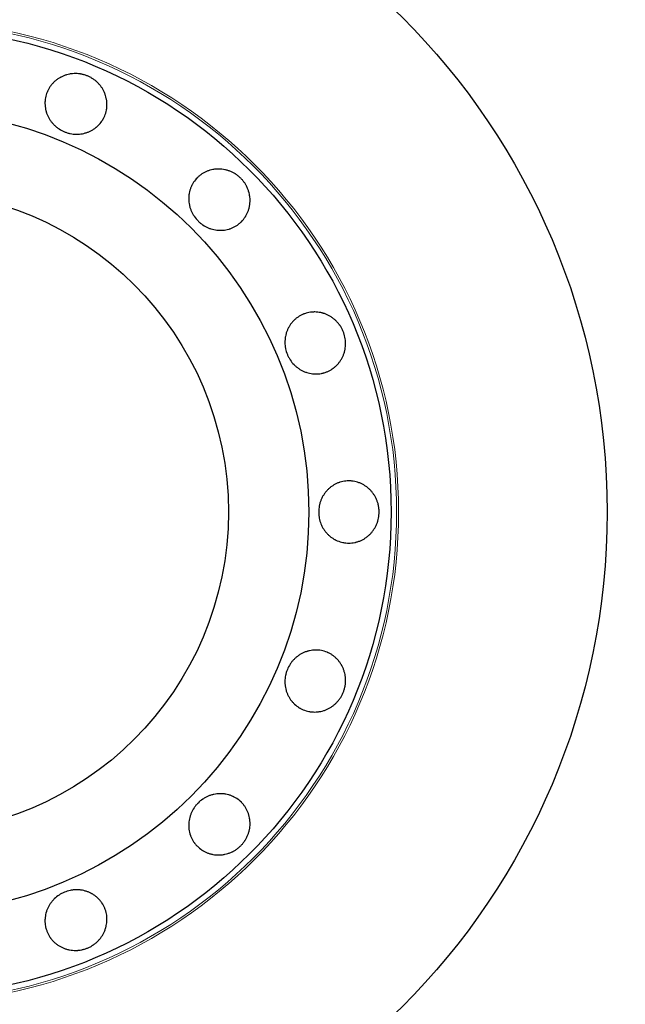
# Model space of a CAD drawing. Header units: inches. Extents: x 0 to 23760, y -13 to 16800.
# Tile 17 of 209: x 4015 to 4073, y 8175 to 8270. Entities that reach past the tile are written whole.
import ezdxf

# ---------------------------------------------------------------- set-up
doc = ezdxf.new("R2010")
doc.units = ezdxf.units.IN
doc.layers.add('254', color=7, linetype='Continuous', true_color=0xffffff)

msp = doc.modelspace()

# ---------------------------------------------------------------- linework, layer by layer
at = {"layer": '254', "color": 2, "linetype": 'Continuous', "lineweight": 25}
for radius in [100, 67.5, 46.681, 38.75, 31]:
    msp.add_circle((4003.956, 8222.419), radius, dxfattribs=at)
at = {"layer": '254', "color": 110, "linetype": 'Continuous', "lineweight": 13}
for radius in [47.403, 47.21]:
    msp.add_circle((4003.956, 8222.419), radius, dxfattribs=at)
at = {"layer": '254', "color": 2, "linetype": 'Continuous', "lineweight": 25}
for points, knots in [([(4021.377, 8264.477), (4021.468, 8264.439), (4021.558, 8264.397), (4021.731, 8264.305), (4021.815, 8264.254), (4021.978, 8264.146), (4022.058, 8264.088), (4022.153, 8264.011), (4022.172, 8263.995), (4022.21, 8263.963), (4022.229, 8263.947), (4022.284, 8263.897), (4022.32, 8263.863), (4022.425, 8263.76), (4022.491, 8263.688), (4022.615, 8263.538), (4022.674, 8263.461), (4022.756, 8263.34), (4022.783, 8263.299), (4022.834, 8263.216), (4022.859, 8263.173), (4022.93, 8263.045), (4022.972, 8262.957), (4023.048, 8262.78), (4023.115, 8262.599), (4023.164, 8262.413), (4023.194, 8262.271), (4023.202, 8262.223), (4023.218, 8262.127), (4023.224, 8262.08), (4023.24, 8261.937), (4023.247, 8261.841), (4023.249, 8261.651), (4023.246, 8261.556), (4023.233, 8261.413), (4023.227, 8261.366), (4023.217, 8261.294), (4023.213, 8261.27), (4023.205, 8261.223), (4023.201, 8261.199), (4023.159, 8260.988), (4023.103, 8260.807), (4022.994, 8260.544), (4022.954, 8260.458), (4022.898, 8260.352), (4022.886, 8260.331), (4022.863, 8260.289), (4022.827, 8260.227), (4022.686, 8260.007), (4022.535, 8259.825), (4022.364, 8259.659), (4022.329, 8259.626), (4022.274, 8259.579), (4022.256, 8259.563), (4022.219, 8259.532), (4022.2, 8259.517), (4022.106, 8259.442), (4022.028, 8259.387), (4021.868, 8259.283), (4021.785, 8259.235), (4021.614, 8259.146), (4021.526, 8259.106), (4021.345, 8259.034), (4021.253, 8259.004), (4021.067, 8258.951), (4020.973, 8258.929), (4020.783, 8258.894), (4020.686, 8258.881), (4020.54, 8258.868), (4020.491, 8258.865), (4020.393, 8258.861), (4020.343, 8258.86), (4020.098, 8258.862), (4019.905, 8258.883), (4019.665, 8258.932), (4019.617, 8258.944), (4019.522, 8258.968), (4019.474, 8258.982), (4019.332, 8259.026), (4019.239, 8259.06), (4018.967, 8259.173), (4018.793, 8259.263), (4018.586, 8259.399), (4018.545, 8259.427), (4018.465, 8259.485), (4018.348, 8259.575), (4018.239, 8259.672), (4018.1, 8259.809), (4018.034, 8259.88), (4017.941, 8259.992), (4017.91, 8260.03), (4017.851, 8260.108), (4017.822, 8260.148), (4017.739, 8260.269), (4017.636, 8260.434), (4017.55, 8260.606), (4017.474, 8260.783), (4017.44, 8260.873), (4017.403, 8260.988), (4017.396, 8261.012), (4017.382, 8261.058), (4017.363, 8261.128), (4017.346, 8261.198), (4017.316, 8261.339), (4017.3, 8261.433), (4017.278, 8261.622), (4017.272, 8261.717), (4017.27, 8261.861), (4017.27, 8261.909), (4017.273, 8261.981), (4017.274, 8262.005), (4017.277, 8262.053), (4017.286, 8262.172), (4017.303, 8262.289), (4017.358, 8262.568), (4017.414, 8262.749), (4017.496, 8262.948), (4017.506, 8262.97), (4017.525, 8263.014), (4017.555, 8263.079), (4017.629, 8263.228), (4017.751, 8263.432), (4017.865, 8263.584), (4017.957, 8263.694), (4017.988, 8263.73), (4018.054, 8263.801), (4018.087, 8263.836), (4018.191, 8263.936), (4018.263, 8263.999), (4018.412, 8264.118), (4018.49, 8264.175), (4018.61, 8264.253), (4018.651, 8264.279), (4018.714, 8264.315), (4018.735, 8264.327), (4018.778, 8264.351), (4018.799, 8264.362), (4018.907, 8264.419), (4018.995, 8264.459), (4019.174, 8264.531), (4019.357, 8264.594), (4019.545, 8264.639), (4019.689, 8264.666), (4019.738, 8264.674), (4019.835, 8264.688), (4019.884, 8264.693), (4020.03, 8264.707), (4020.128, 8264.711), (4020.323, 8264.71), (4020.42, 8264.705), (4020.566, 8264.69), (4020.639, 8264.68), (4020.712, 8264.668), (4020.761, 8264.66), (4020.785, 8264.655), (4020.907, 8264.63), (4021.003, 8264.606), (4021.144, 8264.563), (4021.191, 8264.547), (4021.284, 8264.514), (4021.331, 8264.496), (4021.377, 8264.477)], [0, 0, 0, 0, 0.015625, 0.015625, 0.03125, 0.03125, 0.046875, 0.046875, 0.050781, 0.050781, 0.054687, 0.054687, 0.0625, 0.0625, 0.078125, 0.078125, 0.09375, 0.09375, 0.101562, 0.101562, 0.109375, 0.109375, 0.125, 0.125, 0.140625, 0.15625, 0.15625, 0.164062, 0.164062, 0.171875, 0.171875, 0.1875, 0.1875, 0.203125, 0.203125, 0.210937, 0.210937, 0.214844, 0.214844, 0.21875, 0.21875, 0.25, 0.25, 0.265625, 0.265625, 0.269531, 0.269531, 0.273437, 0.28125, 0.3125, 0.3125, 0.320312, 0.320312, 0.324219, 0.324219, 0.328125, 0.328125, 0.34375, 0.34375, 0.359375, 0.359375, 0.375, 0.375, 0.390625, 0.390625, 0.40625, 0.40625, 0.421875, 0.421875, 0.429687, 0.429687, 0.4375, 0.4375, 0.46875, 0.46875, 0.476562, 0.476562, 0.484375, 0.484375, 0.5, 0.5, 0.53125, 0.53125, 0.539062, 0.539062, 0.546875, 0.5625, 0.5625, 0.578125, 0.578125, 0.585937, 0.585937, 0.59375, 0.59375, 0.609375, 0.625, 0.625, 0.640625, 0.640625, 0.644531, 0.644531, 0.648437, 0.65625, 0.65625, 0.671875, 0.671875, 0.6875, 0.6875, 0.695312, 0.695312, 0.699219, 0.699219, 0.703125, 0.71875, 0.71875, 0.75, 0.75, 0.753906, 0.753906, 0.757812, 0.765625, 0.78125, 0.796875, 0.796875, 0.804687, 0.804687, 0.8125, 0.8125, 0.828125, 0.828125, 0.84375, 0.84375, 0.851562, 0.851562, 0.855469, 0.855469, 0.859375, 0.859375, 0.875, 0.875, 0.890625, 0.90625, 0.90625, 0.914062, 0.914062, 0.921875, 0.921875, 0.9375, 0.9375, 0.953125, 0.953125, 0.960937, 0.964844, 0.964844, 0.96875, 0.96875, 0.984375, 0.984375, 0.992187, 0.992187, 1, 1, 1, 1]), ([(4036.145, 8254.609), (4036.216, 8254.539), (4036.282, 8254.466), (4036.407, 8254.314), (4036.465, 8254.235), (4036.575, 8254.073), (4036.626, 8253.989), (4036.685, 8253.881), (4036.696, 8253.859), (4036.719, 8253.815), (4036.73, 8253.793), (4036.762, 8253.726), (4036.782, 8253.681), (4036.839, 8253.545), (4036.872, 8253.453), (4036.93, 8253.268), (4036.955, 8253.173), (4036.985, 8253.03), (4036.994, 8252.982), (4037.009, 8252.886), (4037.016, 8252.837), (4037.032, 8252.691), (4037.038, 8252.594), (4037.04, 8252.401), (4037.033, 8252.209), (4037.006, 8252.018), (4036.98, 8251.875), (4036.97, 8251.827), (4036.947, 8251.733), (4036.935, 8251.687), (4036.895, 8251.549), (4036.864, 8251.458), (4036.794, 8251.281), (4036.754, 8251.195), (4036.688, 8251.068), (4036.664, 8251.026), (4036.628, 8250.964), (4036.615, 8250.943), (4036.589, 8250.903), (4036.472, 8250.721), (4036.336, 8250.557), (4036.135, 8250.356), (4036.064, 8250.292), (4035.972, 8250.216), (4035.953, 8250.201), (4035.916, 8250.171), (4035.859, 8250.128), (4035.645, 8249.977), (4035.435, 8249.868), (4035.213, 8249.78), (4035.168, 8249.763), (4035.1, 8249.74), (4035.077, 8249.732), (4035.031, 8249.718), (4035.008, 8249.711), (4034.893, 8249.678), (4034.8, 8249.656), (4034.611, 8249.622), (4034.517, 8249.609), (4034.325, 8249.593), (4034.228, 8249.589), (4034.033, 8249.593), (4033.937, 8249.599), (4033.745, 8249.622), (4033.649, 8249.637), (4033.46, 8249.678), (4033.366, 8249.703), (4033.226, 8249.747), (4033.18, 8249.763), (4033.087, 8249.796), (4033.041, 8249.815), (4032.816, 8249.91), (4032.644, 8250.003), (4032.442, 8250.141), (4032.402, 8250.17), (4032.324, 8250.229), (4032.285, 8250.26), (4032.17, 8250.355), (4032.098, 8250.422), (4031.889, 8250.63), (4031.763, 8250.781), (4031.624, 8250.985), (4031.597, 8251.026), (4031.545, 8251.111), (4031.471, 8251.239), (4031.408, 8251.37), (4031.332, 8251.55), (4031.298, 8251.641), (4031.255, 8251.78), (4031.241, 8251.827), (4031.216, 8251.922), (4031.205, 8251.97), (4031.174, 8252.113), (4031.142, 8252.305), (4031.129, 8252.497), (4031.126, 8252.689), (4031.129, 8252.786), (4031.139, 8252.906), (4031.142, 8252.93), (4031.147, 8252.979), (4031.156, 8253.051), (4031.167, 8253.122), (4031.193, 8253.263), (4031.214, 8253.356), (4031.267, 8253.54), (4031.297, 8253.63), (4031.35, 8253.763), (4031.369, 8253.807), (4031.399, 8253.873), (4031.409, 8253.895), (4031.43, 8253.938), (4031.484, 8254.044), (4031.545, 8254.147), (4031.702, 8254.383), (4031.823, 8254.529), (4031.975, 8254.682), (4031.992, 8254.698), (4032.027, 8254.731), (4032.079, 8254.78), (4032.205, 8254.889), (4032.396, 8255.03), (4032.559, 8255.128), (4032.686, 8255.194), (4032.729, 8255.216), (4032.817, 8255.256), (4032.861, 8255.275), (4032.995, 8255.328), (4033.085, 8255.359), (4033.269, 8255.412), (4033.362, 8255.434), (4033.504, 8255.461), (4033.552, 8255.468), (4033.624, 8255.478), (4033.648, 8255.481), (4033.696, 8255.487), (4033.72, 8255.489), (4033.841, 8255.5), (4033.938, 8255.504), (4034.131, 8255.502), (4034.324, 8255.49), (4034.516, 8255.459), (4034.659, 8255.429), (4034.707, 8255.418), (4034.802, 8255.393), (4034.849, 8255.38), (4034.989, 8255.336), (4035.081, 8255.303), (4035.261, 8255.227), (4035.349, 8255.185), (4035.478, 8255.115), (4035.542, 8255.079), (4035.605, 8255.04), (4035.647, 8255.013), (4035.667, 8254.999), (4035.77, 8254.93), (4035.849, 8254.871), (4035.964, 8254.777), (4036.001, 8254.745), (4036.074, 8254.678), (4036.11, 8254.644), (4036.145, 8254.609)], [0, 0, 0, 0, 0.015625, 0.015625, 0.03125, 0.03125, 0.046875, 0.046875, 0.050781, 0.050781, 0.054687, 0.054687, 0.0625, 0.0625, 0.078125, 0.078125, 0.09375, 0.09375, 0.101563, 0.101563, 0.109375, 0.109375, 0.125, 0.125, 0.140625, 0.15625, 0.15625, 0.164063, 0.164063, 0.171875, 0.171875, 0.1875, 0.1875, 0.203125, 0.203125, 0.210938, 0.210938, 0.214844, 0.214844, 0.21875, 0.25, 0.25, 0.265625, 0.265625, 0.269531, 0.269531, 0.273438, 0.28125, 0.3125, 0.3125, 0.320313, 0.320313, 0.324219, 0.324219, 0.328125, 0.328125, 0.34375, 0.34375, 0.359375, 0.359375, 0.375, 0.375, 0.390625, 0.390625, 0.40625, 0.40625, 0.421875, 0.421875, 0.429688, 0.429688, 0.4375, 0.4375, 0.46875, 0.46875, 0.476563, 0.476563, 0.484375, 0.484375, 0.5, 0.5, 0.53125, 0.53125, 0.539062, 0.539062, 0.546875, 0.5625, 0.5625, 0.578125, 0.578125, 0.585937, 0.585937, 0.59375, 0.59375, 0.609375, 0.625, 0.625, 0.640625, 0.640625, 0.644531, 0.644531, 0.648437, 0.65625, 0.65625, 0.671875, 0.671875, 0.6875, 0.6875, 0.695313, 0.695313, 0.699219, 0.699219, 0.703125, 0.71875, 0.71875, 0.75, 0.75, 0.753906, 0.753906, 0.757813, 0.765625, 0.78125, 0.796875, 0.796875, 0.804688, 0.804688, 0.8125, 0.8125, 0.828125, 0.828125, 0.84375, 0.84375, 0.851563, 0.851563, 0.855469, 0.855469, 0.859375, 0.859375, 0.875, 0.875, 0.890625, 0.90625, 0.90625, 0.914063, 0.914063, 0.921875, 0.921875, 0.9375, 0.9375, 0.953125, 0.953125, 0.960938, 0.964844, 0.964844, 0.96875, 0.96875, 0.984375, 0.984375, 0.992188, 0.992188, 1, 1, 1, 1]), ([(4046.014, 8239.84), (4046.052, 8239.748), (4046.085, 8239.655), (4046.142, 8239.467), (4046.166, 8239.373), (4046.205, 8239.181), (4046.22, 8239.084), (4046.233, 8238.961), (4046.235, 8238.936), (4046.239, 8238.887), (4046.241, 8238.862), (4046.245, 8238.788), (4046.247, 8238.739), (4046.247, 8238.592), (4046.243, 8238.494), (4046.225, 8238.3), (4046.212, 8238.204), (4046.185, 8238.06), (4046.175, 8238.013), (4046.152, 8237.917), (4046.14, 8237.87), (4046.099, 8237.729), (4046.067, 8237.637), (4045.995, 8237.458), (4045.915, 8237.283), (4045.817, 8237.117), (4045.738, 8236.995), (4045.711, 8236.955), (4045.654, 8236.877), (4045.625, 8236.838), (4045.535, 8236.726), (4045.472, 8236.654), (4045.339, 8236.518), (4045.269, 8236.453), (4045.159, 8236.361), (4045.122, 8236.331), (4045.064, 8236.288), (4045.045, 8236.274), (4045.006, 8236.246), (4044.986, 8236.232), (4044.807, 8236.112), (4044.639, 8236.024), (4044.376, 8235.915), (4044.287, 8235.882), (4044.172, 8235.847), (4044.149, 8235.841), (4044.103, 8235.828), (4044.034, 8235.81), (4043.779, 8235.753), (4043.543, 8235.731), (4043.304, 8235.735), (4043.257, 8235.737), (4043.185, 8235.742), (4043.161, 8235.743), (4043.113, 8235.748), (4043.089, 8235.75), (4042.969, 8235.764), (4042.875, 8235.78), (4042.688, 8235.82), (4042.595, 8235.844), (4042.412, 8235.903), (4042.322, 8235.936), (4042.143, 8236.014), (4042.056, 8236.057), (4041.887, 8236.151), (4041.805, 8236.202), (4041.646, 8236.312), (4041.568, 8236.371), (4041.456, 8236.465), (4041.419, 8236.498), (4041.346, 8236.564), (4041.311, 8236.599), (4041.139, 8236.773), (4041.017, 8236.925), (4040.883, 8237.13), (4040.857, 8237.172), (4040.807, 8237.256), (4040.783, 8237.3), (4040.713, 8237.431), (4040.672, 8237.521), (4040.559, 8237.793), (4040.5, 8237.98), (4040.449, 8238.222), (4040.44, 8238.271), (4040.425, 8238.369), (4040.418, 8238.417), (4040.403, 8238.564), (4040.397, 8238.661), (4040.396, 8238.856), (4040.4, 8238.953), (4040.413, 8239.098), (4040.418, 8239.147), (4040.431, 8239.244), (4040.439, 8239.292), (4040.465, 8239.437), (4040.509, 8239.626), (4040.571, 8239.808), (4040.641, 8239.987), (4040.681, 8240.075), (4040.737, 8240.183), (4040.748, 8240.204), (4040.772, 8240.247), (4040.807, 8240.31), (4040.845, 8240.371), (4040.923, 8240.492), (4040.979, 8240.57), (4041.097, 8240.719), (4041.16, 8240.791), (4041.259, 8240.894), (4041.294, 8240.927), (4041.347, 8240.976), (4041.364, 8240.993), (4041.4, 8241.024), (4041.491, 8241.102), (4041.586, 8241.173), (4041.822, 8241.332), (4041.99, 8241.421), (4042.189, 8241.503), (4042.211, 8241.512), (4042.256, 8241.529), (4042.323, 8241.554), (4042.481, 8241.607), (4042.71, 8241.665), (4042.899, 8241.692), (4043.042, 8241.705), (4043.09, 8241.708), (4043.186, 8241.712), (4043.234, 8241.712), (4043.378, 8241.71), (4043.474, 8241.704), (4043.664, 8241.683), (4043.758, 8241.667), (4043.899, 8241.638), (4043.946, 8241.627), (4044.016, 8241.608), (4044.04, 8241.602), (4044.086, 8241.589), (4044.11, 8241.582), (4044.226, 8241.545), (4044.317, 8241.512), (4044.494, 8241.436), (4044.668, 8241.351), (4044.833, 8241.249), (4044.954, 8241.167), (4044.994, 8241.138), (4045.073, 8241.079), (4045.111, 8241.048), (4045.224, 8240.954), (4045.296, 8240.889), (4045.433, 8240.75), (4045.498, 8240.677), (4045.591, 8240.563), (4045.636, 8240.505), (4045.679, 8240.445), (4045.707, 8240.404), (4045.721, 8240.384), (4045.79, 8240.281), (4045.84, 8240.196), (4045.91, 8240.065), (4045.932, 8240.021), (4045.975, 8239.931), (4045.995, 8239.886), (4046.014, 8239.84)], [0, 0, 0, 0, 0.015625, 0.015625, 0.03125, 0.03125, 0.046875, 0.046875, 0.050781, 0.050781, 0.054687, 0.054687, 0.0625, 0.0625, 0.078125, 0.078125, 0.09375, 0.09375, 0.101563, 0.101563, 0.109375, 0.109375, 0.125, 0.125, 0.140625, 0.15625, 0.15625, 0.164063, 0.164063, 0.171875, 0.171875, 0.1875, 0.1875, 0.203125, 0.203125, 0.210938, 0.210938, 0.214844, 0.214844, 0.21875, 0.21875, 0.25, 0.25, 0.265625, 0.265625, 0.269531, 0.269531, 0.273438, 0.28125, 0.3125, 0.3125, 0.320313, 0.320313, 0.324219, 0.324219, 0.328125, 0.328125, 0.34375, 0.34375, 0.359375, 0.359375, 0.375, 0.375, 0.390625, 0.390625, 0.40625, 0.40625, 0.421875, 0.421875, 0.429688, 0.429688, 0.4375, 0.4375, 0.46875, 0.46875, 0.476563, 0.476563, 0.484375, 0.484375, 0.5, 0.5, 0.53125, 0.53125, 0.539063, 0.539063, 0.546875, 0.546875, 0.5625, 0.5625, 0.578125, 0.578125, 0.585938, 0.585938, 0.59375, 0.59375, 0.609375, 0.625, 0.625, 0.640625, 0.640625, 0.644531, 0.644531, 0.648438, 0.65625, 0.65625, 0.671875, 0.671875, 0.6875, 0.6875, 0.695313, 0.695313, 0.699219, 0.699219, 0.703125, 0.71875, 0.71875, 0.75, 0.75, 0.753906, 0.753906, 0.757813, 0.765625, 0.78125, 0.796875, 0.796875, 0.804688, 0.804688, 0.8125, 0.8125, 0.828125, 0.828125, 0.84375, 0.84375, 0.851563, 0.851563, 0.855469, 0.855469, 0.859375, 0.859375, 0.875, 0.875, 0.890625, 0.90625, 0.90625, 0.914063, 0.914063, 0.921875, 0.921875, 0.9375, 0.9375, 0.953125, 0.953125, 0.960938, 0.964844, 0.964844, 0.96875, 0.96875, 0.984375, 0.984375, 0.992188, 0.992188, 1, 1, 1, 1]), ([(4049.479, 8222.419), (4049.479, 8222.32), (4049.474, 8222.221), (4049.455, 8222.026), (4049.441, 8221.929), (4049.403, 8221.736), (4049.38, 8221.641), (4049.345, 8221.523), (4049.338, 8221.499), (4049.323, 8221.452), (4049.315, 8221.429), (4049.29, 8221.359), (4049.273, 8221.313), (4049.217, 8221.176), (4049.176, 8221.088), (4049.085, 8220.916), (4049.036, 8220.832), (4048.956, 8220.709), (4048.928, 8220.669), (4048.871, 8220.59), (4048.841, 8220.55), (4048.75, 8220.436), (4048.685, 8220.363), (4048.55, 8220.225), (4048.409, 8220.095), (4048.255, 8219.978), (4048.136, 8219.896), (4048.095, 8219.87), (4048.013, 8219.819), (4047.971, 8219.794), (4047.845, 8219.725), (4047.759, 8219.683), (4047.584, 8219.608), (4047.495, 8219.574), (4047.358, 8219.532), (4047.312, 8219.519), (4047.242, 8219.501), (4047.219, 8219.495), (4047.172, 8219.484), (4047.149, 8219.479), (4046.937, 8219.437), (4046.749, 8219.419), (4046.464, 8219.419), (4046.369, 8219.424), (4046.25, 8219.435), (4046.226, 8219.438), (4046.178, 8219.443), (4046.107, 8219.453), (4045.85, 8219.498), (4045.624, 8219.569), (4045.405, 8219.663), (4045.361, 8219.683), (4045.297, 8219.715), (4045.275, 8219.726), (4045.233, 8219.748), (4045.211, 8219.76), (4045.106, 8219.818), (4045.025, 8219.869), (4044.868, 8219.977), (4044.792, 8220.035), (4044.645, 8220.159), (4044.574, 8220.225), (4044.438, 8220.365), (4044.375, 8220.438), (4044.255, 8220.59), (4044.198, 8220.669), (4044.093, 8220.831), (4044.044, 8220.915), (4043.976, 8221.045), (4043.955, 8221.089), (4043.913, 8221.179), (4043.894, 8221.224), (4043.802, 8221.451), (4043.747, 8221.638), (4043.701, 8221.879), (4043.693, 8221.927), (4043.68, 8222.025), (4043.674, 8222.074), (4043.66, 8222.222), (4043.656, 8222.321), (4043.656, 8222.615), (4043.673, 8222.811), (4043.719, 8223.054), (4043.729, 8223.102), (4043.752, 8223.198), (4043.791, 8223.341), (4043.839, 8223.479), (4043.912, 8223.659), (4043.953, 8223.748), (4044.02, 8223.877), (4044.044, 8223.92), (4044.093, 8224.005), (4044.119, 8224.047), (4044.198, 8224.17), (4044.312, 8224.328), (4044.438, 8224.473), (4044.572, 8224.611), (4044.642, 8224.677), (4044.735, 8224.755), (4044.754, 8224.77), (4044.791, 8224.801), (4044.849, 8224.846), (4044.907, 8224.888), (4045.025, 8224.97), (4045.106, 8225.02), (4045.273, 8225.113), (4045.358, 8225.155), (4045.49, 8225.212), (4045.534, 8225.23), (4045.602, 8225.255), (4045.625, 8225.263), (4045.67, 8225.279), (4045.784, 8225.316), (4045.899, 8225.345), (4046.177, 8225.401), (4046.366, 8225.419), (4046.581, 8225.419), (4046.605, 8225.419), (4046.653, 8225.418), (4046.725, 8225.415), (4046.891, 8225.403), (4047.125, 8225.369), (4047.31, 8225.322), (4047.447, 8225.279), (4047.492, 8225.264), (4047.583, 8225.23), (4047.627, 8225.212), (4047.76, 8225.155), (4047.846, 8225.113), (4048.013, 8225.021), (4048.094, 8224.97), (4048.213, 8224.889), (4048.253, 8224.861), (4048.31, 8224.817), (4048.329, 8224.802), (4048.367, 8224.772), (4048.386, 8224.757), (4048.48, 8224.678), (4048.551, 8224.613), (4048.686, 8224.475), (4048.814, 8224.33), (4048.928, 8224.173), (4049.008, 8224.05), (4049.034, 8224.008), (4049.084, 8223.924), (4049.107, 8223.881), (4049.176, 8223.751), (4049.217, 8223.662), (4049.291, 8223.482), (4049.323, 8223.39), (4049.365, 8223.249), (4049.384, 8223.178), (4049.401, 8223.106), (4049.412, 8223.057), (4049.417, 8223.033), (4049.441, 8222.912), (4049.455, 8222.814), (4049.469, 8222.666), (4049.473, 8222.617), (4049.478, 8222.518), (4049.479, 8222.469), (4049.479, 8222.419)], [0, 0, 0, 0, 0.015625, 0.015625, 0.03125, 0.03125, 0.046875, 0.046875, 0.050781, 0.050781, 0.054687, 0.054687, 0.0625, 0.0625, 0.078125, 0.078125, 0.09375, 0.09375, 0.101562, 0.101562, 0.109375, 0.109375, 0.125, 0.125, 0.140625, 0.15625, 0.15625, 0.164062, 0.164062, 0.171875, 0.171875, 0.1875, 0.1875, 0.203125, 0.203125, 0.210937, 0.210937, 0.214844, 0.214844, 0.21875, 0.21875, 0.25, 0.25, 0.265625, 0.265625, 0.269531, 0.269531, 0.273437, 0.28125, 0.3125, 0.3125, 0.320312, 0.320312, 0.324219, 0.324219, 0.328125, 0.328125, 0.34375, 0.34375, 0.359375, 0.359375, 0.375, 0.375, 0.390625, 0.390625, 0.40625, 0.40625, 0.421875, 0.421875, 0.429687, 0.429687, 0.4375, 0.4375, 0.46875, 0.46875, 0.476562, 0.476562, 0.484375, 0.484375, 0.5, 0.5, 0.53125, 0.53125, 0.539062, 0.539062, 0.546875, 0.5625, 0.5625, 0.578125, 0.578125, 0.585937, 0.585937, 0.59375, 0.59375, 0.609375, 0.625, 0.625, 0.640625, 0.640625, 0.644531, 0.644531, 0.648437, 0.65625, 0.65625, 0.671875, 0.671875, 0.6875, 0.6875, 0.695312, 0.695312, 0.699219, 0.699219, 0.703125, 0.71875, 0.71875, 0.75, 0.75, 0.753906, 0.753906, 0.757812, 0.765625, 0.78125, 0.796875, 0.796875, 0.804687, 0.804687, 0.8125, 0.8125, 0.828125, 0.828125, 0.84375, 0.84375, 0.851562, 0.851562, 0.855469, 0.855469, 0.859375, 0.859375, 0.875, 0.875, 0.890625, 0.90625, 0.90625, 0.914062, 0.914062, 0.921875, 0.921875, 0.9375, 0.9375, 0.953125, 0.953125, 0.960937, 0.964844, 0.964844, 0.96875, 0.96875, 0.984375, 0.984375, 0.992187, 0.992187, 1, 1, 1, 1]), ([(4046.014, 8204.998), (4045.976, 8204.906), (4045.933, 8204.817), (4045.841, 8204.644), (4045.791, 8204.56), (4045.683, 8204.396), (4045.625, 8204.317), (4045.547, 8204.221), (4045.531, 8204.202), (4045.499, 8204.165), (4045.483, 8204.146), (4045.434, 8204.091), (4045.4, 8204.055), (4045.296, 8203.95), (4045.224, 8203.884), (4045.075, 8203.76), (4044.997, 8203.701), (4044.876, 8203.618), (4044.835, 8203.592), (4044.752, 8203.54), (4044.709, 8203.516), (4044.581, 8203.445), (4044.494, 8203.402), (4044.316, 8203.326), (4044.136, 8203.26), (4043.949, 8203.211), (4043.807, 8203.181), (4043.759, 8203.172), (4043.664, 8203.157), (4043.616, 8203.15), (4043.473, 8203.134), (4043.378, 8203.128), (4043.187, 8203.126), (4043.092, 8203.129), (4042.949, 8203.142), (4042.902, 8203.147), (4042.831, 8203.158), (4042.807, 8203.161), (4042.759, 8203.169), (4042.736, 8203.174), (4042.524, 8203.215), (4042.343, 8203.271), (4042.08, 8203.38), (4041.994, 8203.421), (4041.888, 8203.477), (4041.867, 8203.488), (4041.826, 8203.512), (4041.764, 8203.548), (4041.543, 8203.688), (4041.361, 8203.84), (4041.195, 8204.011), (4041.163, 8204.046), (4041.115, 8204.1), (4041.099, 8204.119), (4041.068, 8204.156), (4041.053, 8204.174), (4040.979, 8204.268), (4040.923, 8204.346), (4040.819, 8204.507), (4040.771, 8204.59), (4040.683, 8204.76), (4040.643, 8204.848), (4040.571, 8205.03), (4040.54, 8205.121), (4040.487, 8205.308), (4040.465, 8205.402), (4040.43, 8205.592), (4040.417, 8205.688), (4040.404, 8205.835), (4040.401, 8205.884), (4040.397, 8205.982), (4040.396, 8206.031), (4040.398, 8206.276), (4040.419, 8206.47), (4040.469, 8206.71), (4040.48, 8206.758), (4040.505, 8206.853), (4040.518, 8206.901), (4040.563, 8207.043), (4040.596, 8207.135), (4040.709, 8207.408), (4040.8, 8207.582), (4040.935, 8207.789), (4040.963, 8207.829), (4041.021, 8207.909), (4041.111, 8208.027), (4041.208, 8208.136), (4041.345, 8208.274), (4041.417, 8208.34), (4041.529, 8208.434), (4041.567, 8208.465), (4041.644, 8208.524), (4041.684, 8208.553), (4041.805, 8208.636), (4041.97, 8208.739), (4042.142, 8208.824), (4042.319, 8208.901), (4042.409, 8208.935), (4042.525, 8208.972), (4042.548, 8208.979), (4042.594, 8208.992), (4042.664, 8209.012), (4042.734, 8209.029), (4042.875, 8209.059), (4042.969, 8209.074), (4043.159, 8209.096), (4043.254, 8209.103), (4043.397, 8209.105), (4043.445, 8209.104), (4043.517, 8209.102), (4043.541, 8209.1), (4043.589, 8209.097), (4043.708, 8209.088), (4043.826, 8209.071), (4044.104, 8209.017), (4044.286, 8208.961), (4044.485, 8208.879), (4044.507, 8208.869), (4044.551, 8208.85), (4044.616, 8208.82), (4044.765, 8208.745), (4044.968, 8208.624), (4045.12, 8208.51), (4045.231, 8208.418), (4045.267, 8208.386), (4045.337, 8208.321), (4045.372, 8208.287), (4045.472, 8208.184), (4045.536, 8208.112), (4045.655, 8207.963), (4045.711, 8207.885), (4045.79, 8207.764), (4045.815, 8207.723), (4045.852, 8207.661), (4045.864, 8207.64), (4045.887, 8207.597), (4045.899, 8207.576), (4045.955, 8207.468), (4045.996, 8207.38), (4046.068, 8207.201), (4046.13, 8207.018), (4046.175, 8206.829), (4046.202, 8206.685), (4046.21, 8206.637), (4046.224, 8206.539), (4046.23, 8206.491), (4046.243, 8206.344), (4046.247, 8206.247), (4046.246, 8206.052), (4046.241, 8205.955), (4046.226, 8205.808), (4046.217, 8205.735), (4046.205, 8205.662), (4046.196, 8205.614), (4046.191, 8205.589), (4046.167, 8205.468), (4046.142, 8205.372), (4046.099, 8205.23), (4046.084, 8205.183), (4046.05, 8205.09), (4046.033, 8205.044), (4046.014, 8204.998)], [0, 0, 0, 0, 0.015625, 0.015625, 0.03125, 0.03125, 0.046875, 0.046875, 0.050781, 0.050781, 0.054687, 0.054687, 0.0625, 0.0625, 0.078125, 0.078125, 0.09375, 0.09375, 0.101562, 0.101562, 0.109375, 0.109375, 0.125, 0.125, 0.140625, 0.15625, 0.15625, 0.164062, 0.164062, 0.171875, 0.171875, 0.1875, 0.1875, 0.203125, 0.203125, 0.210937, 0.210937, 0.214844, 0.214844, 0.21875, 0.21875, 0.25, 0.25, 0.265625, 0.265625, 0.269531, 0.269531, 0.273437, 0.28125, 0.3125, 0.3125, 0.320312, 0.320312, 0.324219, 0.324219, 0.328125, 0.328125, 0.34375, 0.34375, 0.359375, 0.359375, 0.375, 0.375, 0.390625, 0.390625, 0.40625, 0.40625, 0.421875, 0.421875, 0.429687, 0.429687, 0.4375, 0.4375, 0.46875, 0.46875, 0.476562, 0.476562, 0.484375, 0.484375, 0.5, 0.5, 0.53125, 0.53125, 0.539062, 0.539062, 0.546875, 0.5625, 0.5625, 0.578125, 0.578125, 0.585937, 0.585937, 0.59375, 0.59375, 0.609375, 0.625, 0.625, 0.640625, 0.640625, 0.644531, 0.644531, 0.648437, 0.65625, 0.65625, 0.671875, 0.671875, 0.6875, 0.6875, 0.695312, 0.695312, 0.699219, 0.699219, 0.703125, 0.71875, 0.71875, 0.75, 0.75, 0.753906, 0.753906, 0.757812, 0.765625, 0.78125, 0.796875, 0.796875, 0.804687, 0.804687, 0.8125, 0.8125, 0.828125, 0.828125, 0.84375, 0.84375, 0.851562, 0.851562, 0.855469, 0.855469, 0.859375, 0.859375, 0.875, 0.875, 0.890625, 0.90625, 0.90625, 0.914062, 0.914062, 0.921875, 0.921875, 0.9375, 0.9375, 0.953125, 0.953125, 0.960937, 0.964844, 0.964844, 0.96875, 0.96875, 0.984375, 0.984375, 0.992188, 0.992188, 1, 1, 1, 1]), ([(4036.145, 8190.229), (4036.075, 8190.159), (4036.002, 8190.093), (4035.85, 8189.968), (4035.772, 8189.909), (4035.609, 8189.8), (4035.525, 8189.749), (4035.417, 8189.69), (4035.395, 8189.679), (4035.351, 8189.656), (4035.329, 8189.645), (4035.262, 8189.613), (4035.217, 8189.593), (4035.082, 8189.536), (4034.99, 8189.502), (4034.804, 8189.444), (4034.71, 8189.42), (4034.567, 8189.39), (4034.519, 8189.381), (4034.422, 8189.365), (4034.373, 8189.359), (4034.227, 8189.342), (4034.13, 8189.336), (4033.937, 8189.334), (4033.745, 8189.342), (4033.554, 8189.368), (4033.411, 8189.395), (4033.364, 8189.405), (4033.27, 8189.427), (4033.223, 8189.44), (4033.085, 8189.479), (4032.995, 8189.51), (4032.818, 8189.581), (4032.731, 8189.621), (4032.604, 8189.687), (4032.562, 8189.71), (4032.5, 8189.747), (4032.48, 8189.76), (4032.439, 8189.785), (4032.258, 8189.902), (4032.093, 8190.039), (4031.892, 8190.24), (4031.828, 8190.31), (4031.752, 8190.403), (4031.737, 8190.421), (4031.707, 8190.459), (4031.664, 8190.516), (4031.514, 8190.73), (4031.404, 8190.94), (4031.316, 8191.161), (4031.299, 8191.206), (4031.276, 8191.274), (4031.269, 8191.297), (4031.254, 8191.343), (4031.247, 8191.366), (4031.214, 8191.482), (4031.193, 8191.575), (4031.158, 8191.763), (4031.146, 8191.858), (4031.129, 8192.05), (4031.126, 8192.146), (4031.129, 8192.341), (4031.136, 8192.438), (4031.158, 8192.63), (4031.174, 8192.725), (4031.214, 8192.915), (4031.239, 8193.009), (4031.283, 8193.149), (4031.299, 8193.195), (4031.333, 8193.288), (4031.351, 8193.333), (4031.446, 8193.559), (4031.54, 8193.73), (4031.678, 8193.933), (4031.706, 8193.972), (4031.766, 8194.051), (4031.796, 8194.09), (4031.892, 8194.204), (4031.958, 8194.277), (4032.167, 8194.485), (4032.317, 8194.612), (4032.521, 8194.751), (4032.563, 8194.778), (4032.647, 8194.829), (4032.775, 8194.903), (4032.907, 8194.967), (4033.086, 8195.043), (4033.177, 8195.076), (4033.317, 8195.12), (4033.363, 8195.134), (4033.458, 8195.159), (4033.506, 8195.17), (4033.649, 8195.201), (4033.841, 8195.233), (4034.033, 8195.246), (4034.226, 8195.249), (4034.322, 8195.246), (4034.443, 8195.235), (4034.467, 8195.233), (4034.515, 8195.228), (4034.587, 8195.219), (4034.658, 8195.208), (4034.8, 8195.182), (4034.893, 8195.16), (4035.076, 8195.108), (4035.166, 8195.077), (4035.299, 8195.025), (4035.344, 8195.006), (4035.409, 8194.976), (4035.431, 8194.966), (4035.474, 8194.944), (4035.581, 8194.89), (4035.683, 8194.83), (4035.919, 8194.673), (4036.065, 8194.552), (4036.218, 8194.399), (4036.235, 8194.382), (4036.268, 8194.348), (4036.316, 8194.295), (4036.425, 8194.169), (4036.567, 8193.979), (4036.664, 8193.816), (4036.731, 8193.689), (4036.752, 8193.645), (4036.792, 8193.558), (4036.811, 8193.514), (4036.865, 8193.38), (4036.895, 8193.289), (4036.948, 8193.105), (4036.97, 8193.012), (4036.997, 8192.871), (4037.005, 8192.823), (4037.015, 8192.751), (4037.018, 8192.727), (4037.023, 8192.679), (4037.026, 8192.655), (4037.036, 8192.533), (4037.04, 8192.437), (4037.038, 8192.243), (4037.026, 8192.051), (4036.996, 8191.859), (4036.966, 8191.716), (4036.954, 8191.668), (4036.93, 8191.573), (4036.916, 8191.525), (4036.873, 8191.385), (4036.839, 8191.294), (4036.764, 8191.114), (4036.722, 8191.026), (4036.652, 8190.897), (4036.615, 8190.833), (4036.576, 8190.77), (4036.549, 8190.728), (4036.536, 8190.707), (4036.467, 8190.605), (4036.407, 8190.525), (4036.313, 8190.411), (4036.281, 8190.374), (4036.215, 8190.3), (4036.181, 8190.264), (4036.145, 8190.229)], [0, 0, 0, 0, 0.015625, 0.015625, 0.03125, 0.03125, 0.046875, 0.046875, 0.050781, 0.050781, 0.054687, 0.054687, 0.0625, 0.0625, 0.078125, 0.078125, 0.09375, 0.09375, 0.101562, 0.101562, 0.109375, 0.109375, 0.125, 0.125, 0.140625, 0.15625, 0.15625, 0.164062, 0.164062, 0.171875, 0.171875, 0.1875, 0.1875, 0.203125, 0.203125, 0.210937, 0.210937, 0.214844, 0.214844, 0.21875, 0.25, 0.25, 0.265625, 0.265625, 0.269531, 0.269531, 0.273437, 0.28125, 0.3125, 0.3125, 0.320312, 0.320312, 0.324219, 0.324219, 0.328125, 0.328125, 0.34375, 0.34375, 0.359375, 0.359375, 0.375, 0.375, 0.390625, 0.390625, 0.40625, 0.40625, 0.421875, 0.421875, 0.429687, 0.429687, 0.4375, 0.4375, 0.46875, 0.46875, 0.476562, 0.476562, 0.484375, 0.484375, 0.5, 0.5, 0.53125, 0.53125, 0.539062, 0.539062, 0.546875, 0.5625, 0.5625, 0.578125, 0.578125, 0.585937, 0.585937, 0.59375, 0.59375, 0.609375, 0.625, 0.625, 0.640625, 0.640625, 0.644531, 0.644531, 0.648437, 0.65625, 0.65625, 0.671875, 0.671875, 0.6875, 0.6875, 0.695312, 0.695312, 0.699219, 0.699219, 0.703125, 0.71875, 0.71875, 0.75, 0.75, 0.753906, 0.753906, 0.757812, 0.765625, 0.78125, 0.796875, 0.796875, 0.804687, 0.804687, 0.8125, 0.8125, 0.828125, 0.828125, 0.84375, 0.84375, 0.851562, 0.851562, 0.855469, 0.855469, 0.859375, 0.859375, 0.875, 0.875, 0.890625, 0.90625, 0.90625, 0.914062, 0.914062, 0.921875, 0.921875, 0.9375, 0.9375, 0.953125, 0.953125, 0.960937, 0.964844, 0.964844, 0.96875, 0.96875, 0.984375, 0.984375, 0.992187, 0.992187, 1, 1, 1, 1]), ([(4021.377, 8180.361), (4021.285, 8180.323), (4021.192, 8180.29), (4021.004, 8180.233), (4020.909, 8180.209), (4020.717, 8180.169), (4020.62, 8180.154), (4020.497, 8180.142), (4020.473, 8180.139), (4020.423, 8180.135), (4020.399, 8180.134), (4020.325, 8180.13), (4020.275, 8180.128), (4020.128, 8180.127), (4020.031, 8180.132), (4019.837, 8180.149), (4019.74, 8180.163), (4019.597, 8180.19), (4019.549, 8180.2), (4019.454, 8180.222), (4019.406, 8180.235), (4019.265, 8180.276), (4019.173, 8180.307), (4018.994, 8180.379), (4018.819, 8180.46), (4018.653, 8180.557), (4018.531, 8180.637), (4018.491, 8180.664), (4018.413, 8180.721), (4018.375, 8180.75), (4018.262, 8180.839), (4018.19, 8180.903), (4018.054, 8181.035), (4017.989, 8181.105), (4017.897, 8181.215), (4017.868, 8181.253), (4017.824, 8181.31), (4017.81, 8181.33), (4017.782, 8181.369), (4017.769, 8181.389), (4017.649, 8181.568), (4017.56, 8181.736), (4017.451, 8181.998), (4017.419, 8182.088), (4017.384, 8182.203), (4017.377, 8182.226), (4017.364, 8182.272), (4017.346, 8182.341), (4017.289, 8182.596), (4017.268, 8182.832), (4017.271, 8183.07), (4017.273, 8183.118), (4017.278, 8183.19), (4017.28, 8183.214), (4017.284, 8183.262), (4017.287, 8183.286), (4017.3, 8183.405), (4017.316, 8183.5), (4017.356, 8183.687), (4017.381, 8183.779), (4017.439, 8183.962), (4017.473, 8184.053), (4017.55, 8184.232), (4017.593, 8184.319), (4017.687, 8184.488), (4017.739, 8184.57), (4017.849, 8184.729), (4017.907, 8184.806), (4018.002, 8184.919), (4018.034, 8184.956), (4018.101, 8185.028), (4018.135, 8185.064), (4018.309, 8185.236), (4018.461, 8185.358), (4018.666, 8185.492), (4018.708, 8185.518), (4018.793, 8185.568), (4018.836, 8185.592), (4018.968, 8185.661), (4019.057, 8185.703), (4019.33, 8185.816), (4019.517, 8185.875), (4019.758, 8185.925), (4019.807, 8185.934), (4019.905, 8185.95), (4019.954, 8185.956), (4020.1, 8185.972), (4020.197, 8185.977), (4020.392, 8185.979), (4020.489, 8185.975), (4020.635, 8185.962), (4020.683, 8185.957), (4020.78, 8185.944), (4020.829, 8185.936), (4020.973, 8185.909), (4021.162, 8185.865), (4021.345, 8185.804), (4021.524, 8185.733), (4021.612, 8185.693), (4021.719, 8185.638), (4021.741, 8185.626), (4021.783, 8185.603), (4021.846, 8185.567), (4021.908, 8185.53), (4022.029, 8185.452), (4022.106, 8185.396), (4022.255, 8185.278), (4022.327, 8185.215), (4022.43, 8185.115), (4022.464, 8185.081), (4022.513, 8185.028), (4022.529, 8185.01), (4022.561, 8184.974), (4022.639, 8184.883), (4022.71, 8184.788), (4022.868, 8184.553), (4022.957, 8184.385), (4023.039, 8184.186), (4023.048, 8184.164), (4023.066, 8184.119), (4023.091, 8184.052), (4023.143, 8183.894), (4023.201, 8183.664), (4023.228, 8183.476), (4023.241, 8183.333), (4023.244, 8183.285), (4023.248, 8183.189), (4023.249, 8183.141), (4023.247, 8182.997), (4023.24, 8182.901), (4023.219, 8182.711), (4023.204, 8182.616), (4023.174, 8182.475), (4023.163, 8182.428), (4023.145, 8182.358), (4023.138, 8182.335), (4023.125, 8182.288), (4023.118, 8182.265), (4023.082, 8182.149), (4023.048, 8182.058), (4022.972, 8181.88), (4022.887, 8181.707), (4022.786, 8181.542), (4022.703, 8181.42), (4022.674, 8181.381), (4022.615, 8181.302), (4022.585, 8181.264), (4022.491, 8181.151), (4022.425, 8181.079), (4022.286, 8180.942), (4022.214, 8180.877), (4022.1, 8180.784), (4022.041, 8180.739), (4021.981, 8180.696), (4021.941, 8180.667), (4021.92, 8180.653), (4021.817, 8180.585), (4021.732, 8180.534), (4021.601, 8180.465), (4021.557, 8180.442), (4021.468, 8180.4), (4021.422, 8180.38), (4021.377, 8180.361)], [0, 0, 0, 0, 0.015625, 0.015625, 0.03125, 0.03125, 0.046875, 0.046875, 0.050781, 0.050781, 0.054687, 0.054687, 0.0625, 0.0625, 0.078125, 0.078125, 0.09375, 0.09375, 0.101562, 0.101562, 0.109375, 0.109375, 0.125, 0.125, 0.140625, 0.15625, 0.15625, 0.164062, 0.164062, 0.171875, 0.171875, 0.1875, 0.1875, 0.203125, 0.203125, 0.210938, 0.210938, 0.214844, 0.214844, 0.21875, 0.21875, 0.25, 0.25, 0.265625, 0.265625, 0.269531, 0.269531, 0.273438, 0.28125, 0.3125, 0.3125, 0.320313, 0.320313, 0.324219, 0.324219, 0.328125, 0.328125, 0.34375, 0.34375, 0.359375, 0.359375, 0.375, 0.375, 0.390625, 0.390625, 0.40625, 0.40625, 0.421875, 0.421875, 0.429688, 0.429688, 0.4375, 0.4375, 0.46875, 0.46875, 0.476563, 0.476563, 0.484375, 0.484375, 0.5, 0.5, 0.53125, 0.53125, 0.539062, 0.539062, 0.546875, 0.546875, 0.5625, 0.5625, 0.578125, 0.578125, 0.585937, 0.585937, 0.59375, 0.59375, 0.609375, 0.625, 0.625, 0.640625, 0.640625, 0.644531, 0.644531, 0.648437, 0.65625, 0.65625, 0.671875, 0.671875, 0.6875, 0.6875, 0.695312, 0.695312, 0.699219, 0.699219, 0.703125, 0.71875, 0.71875, 0.75, 0.75, 0.753906, 0.753906, 0.757812, 0.765625, 0.78125, 0.796875, 0.796875, 0.804687, 0.804687, 0.8125, 0.8125, 0.828125, 0.828125, 0.84375, 0.84375, 0.851562, 0.851562, 0.855469, 0.855469, 0.859375, 0.859375, 0.875, 0.875, 0.890625, 0.90625, 0.90625, 0.914062, 0.914062, 0.921875, 0.921875, 0.9375, 0.9375, 0.953125, 0.953125, 0.960938, 0.964844, 0.964844, 0.96875, 0.96875, 0.984375, 0.984375, 0.992188, 0.992188, 1, 1, 1, 1])]:
    msp.add_open_spline(points, degree=3, knots=knots, dxfattribs=at)

doc.saveas('drawing.dxf')
